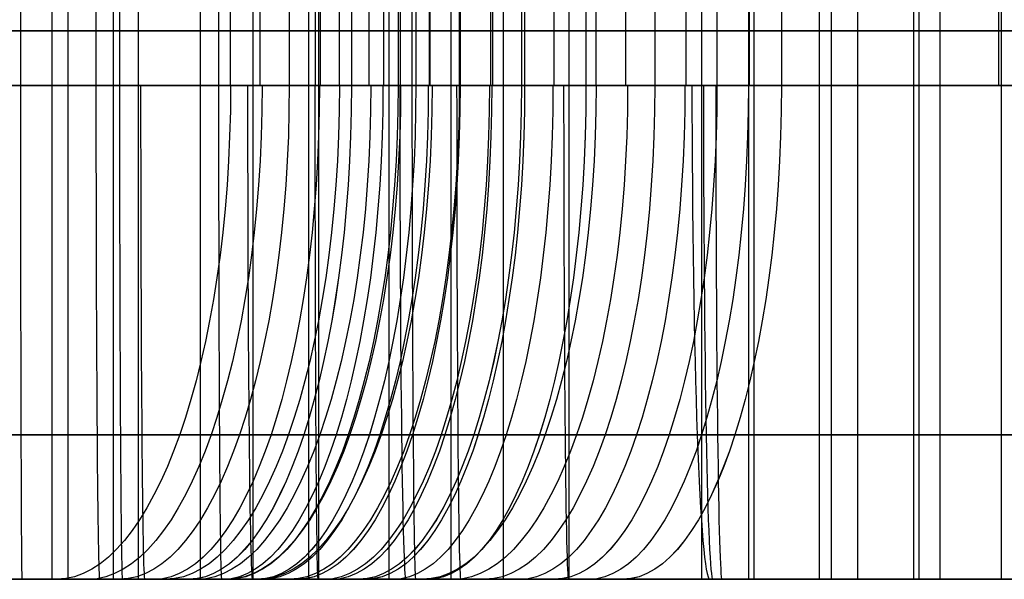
# Model space of a CAD drawing. Extents: x -879 to 919, y -7 to 33.
# Tile 49 of 66: x 594 to 630, y -7 to 14. Entities that reach past the tile are written whole.
import ezdxf

# ---------------------------------------------------------------- set-up
doc = ezdxf.new("R2010")
doc.units = 0
doc.layers.add('IGES_LEVEL_0', color=7, linetype='CONTINUOUS')

msp = doc.modelspace()

# ---------------------------------------------------------------- linework, layer by layer
at = {"layer": 'IGES_LEVEL_0'}
for p, q in [((595.64, 33.426, 959.778), (595.64, -6.574, 959.778)), ((596.22, 33.426, 157.179), (596.22, -6.574, 157.179)), ((597.873, 33.426, 1476.592), (597.873, -6.574, 1476.592)), ((598.785, 33.426, 1710.446), (598.785, -6.574, 1710.446)), ((601.047, 33.426, 1193.442), (601.047, -6.574, 1193.442)), ((602.959, 33.426, 677.577), (602.959, -6.574, 677.577)), ((604.996, 33.426, 1993.387), (604.996, -6.574, 1993.387)), ((605.354, 33.426, 157.211), (605.354, -6.574, 157.211)), ((607.919, 33.426, 1710.637), (607.919, -6.574, 1710.637)), ((607.919, 33.426, 1710.637), (607.919, -6.574, 1710.637)), ((610.181, 33.426, 1193.633), (610.181, -6.574, 1193.633)), ((612.082, 33.426, 677.662), (612.082, -6.574, 677.662)), ((614.477, 33.426, 157.296), (614.477, -6.574, 157.296)), ((619.314, 33.426, 1193.823), (619.314, -6.574, 1193.823)), ((621.031, 33.426, 431.444), (621.031, -6.574, 431.444)), ((621.215, 33.426, 677.852), (621.215, -6.574, 677.852)), ((623.599, 33.426, 157.38), (623.599, -6.574, 157.38)), ((624.037, 33.426, 430.714), (624.037, -6.574, 430.714)), ((624.996, 33.426, 950.534), (624.996, -6.574, 950.534)), ((624.996, 33.426, 950.534), (624.996, -6.574, 950.534)), ((627.043, 33.426, 429.983), (627.043, -6.574, 429.983)), ((627.229, 33.426, 1467.348), (627.229, -6.574, 1467.348)), ((627.229, 33.426, 1467.348), (627.229, -6.574, 1467.348)), ((628.002, 33.426, 949.804), (628.002, -6.574, 949.804)), ((630.235, 33.426, 1466.618), (630.235, -6.574, 1466.618)), ((594.495, 15.426, 181.15), (594.495, 11.426, 181.15)), ((597.244, 15.426, 701.517), (597.244, 11.426, 701.517)), ((598.104, 15.426, 181.171), (598.104, 11.426, 181.171)), ((601.713, 15.426, 181.193), (601.713, 11.426, 181.193)), ((602.151, 11.426, 462.39), (602.151, 15.426, 462.39)), ((603.22, 15.426, 461.987), (603.22, 11.426, 461.987)), ((604.289, 15.426, 461.585), (604.289, 11.426, 461.585)), ((605.237, 15.426, 181.214), (605.237, 11.426, 181.214)), ((605.421, 15.426, 461.183), (605.421, 11.426, 461.183)), ((606.115, 11.426, 981.48), (606.115, 15.426, 981.48)), ((606.115, 11.426, 981.48), (606.115, 15.426, 981.48)), ((606.553, 15.426, 460.781), (606.553, 11.426, 460.781)), ((607.184, 15.426, 981.078), (607.184, 11.426, 981.078)), ((607.728, 15.426, 460.379), (607.728, 11.426, 460.379)), ((608.253, 15.426, 980.676), (608.253, 11.426, 980.676)), ((608.253, 15.426, 980.676), (608.253, 11.426, 980.676)), ((608.348, 11.426, 1498.294), (608.348, 15.426, 1498.294)), ((608.348, 11.426, 1498.294), (608.348, 15.426, 1498.294)), ((608.762, 15.426, 181.235), (608.762, 11.426, 181.235)), ((608.903, 15.426, 459.977), (608.903, 11.426, 459.977)), ((609.386, 15.426, 980.274), (609.386, 11.426, 980.274)), ((609.417, 15.426, 1497.892), (609.417, 11.426, 1497.892)), ((610.486, 15.426, 1497.489), (610.486, 11.426, 1497.489)), ((610.486, 15.426, 1497.489), (610.486, 11.426, 1497.489)), ((610.518, 15.426, 979.871), (610.518, 11.426, 979.871)), ((610.518, 15.426, 979.871), (610.518, 11.426, 979.871)), ((611.619, 15.426, 1497.087), (611.619, 11.426, 1497.087)), ((611.693, 15.426, 979.469), (611.693, 11.426, 979.469)), ((612.751, 15.426, 1496.685), (612.751, 11.426, 1496.685)), ((612.751, 15.426, 1496.685), (612.751, 11.426, 1496.685)), ((612.867, 15.426, 979.067), (612.867, 11.426, 979.067)), ((612.867, 15.426, 979.067), (612.867, 11.426, 979.067)), ((613.926, 15.426, 1496.283), (613.926, 11.426, 1496.283)), ((615.101, 15.426, 1495.881), (615.101, 11.426, 1495.881)), ((615.101, 15.426, 1495.881), (615.101, 11.426, 1495.881)), ((615.472, 11.426, 2015.089), (615.472, 15.426, 2015.089)), ((615.472, 11.426, 2015.089), (615.472, 15.426, 2015.089)), ((616.541, 15.426, 2014.687), (616.541, 11.426, 2014.687)), ((617.609, 15.426, 2014.284), (617.609, 11.426, 2014.284)), ((617.609, 15.426, 2014.284), (617.609, 11.426, 2014.284)), ((618.742, 15.426, 2013.882), (618.742, 11.426, 2013.882)), ((618.748, 15.426, 1734.98), (618.748, 11.426, 1734.98)), ((619.874, 15.426, 2013.48), (619.874, 11.426, 2013.48)), ((619.874, 15.426, 2013.48), (619.874, 11.426, 2013.48)), ((621.049, 15.426, 2013.078), (621.049, 11.426, 2013.078)), ((622.224, 15.426, 2012.676), (622.224, 11.426, 2012.676)), ((622.224, 15.426, 2012.676), (622.224, 11.426, 2012.676)), ((630.143, 15.426, 1218.167), (630.143, 11.426, 1218.167)), ((574.791, 13.426, 1734.11), (618.748, 13.426, 1734.98)), ((601.047, 13.426, 1193.442), (582.801, 13.426, 1193.273)), ((586.186, 13.426, 1217.296), (630.143, 13.426, 1218.167)), ((594.495, 13.426, 181.15), (587.087, 13.426, 181.15)), ((605.354, 13.426, 157.211), (587.087, 13.426, 157.148)), ((607.919, 13.426, 1710.637), (589.652, 13.426, 1710.256)), ((597.244, 13.426, 701.517), (590.196, 13.426, 701.474)), ((596.26, 13.426, 985.529), (591.622, 13.426, 987.706)), ((595.281, 13.426, 439.321), (591.675, 13.426, 440.688)), ((595.64, 13.426, 959.778), (592.062, 13.426, 961.213)), ((597.126, 13.426, 464.363), (592.295, 13.426, 466.438)), ((612.082, 13.426, 677.662), (593.836, 13.426, 677.493)), ((598.493, 13.426, 1502.342), (593.855, 13.426, 1504.52)), ((597.873, 13.426, 1476.592), (594.295, 13.426, 1478.026)), ((597.87, 13.426, 1996.325), (594.356, 13.426, 1997.901)), ((596.53, 13.426, 2023.595), (594.376, 13.426, 2024.774)), ((601.713, 13.426, 181.193), (594.495, 13.426, 181.15)), ((598.911, 13.426, 438.019), (595.281, 13.426, 439.321)), ((599.245, 13.426, 958.412), (595.64, 13.426, 959.778)), ((601.09, 13.426, 983.454), (596.26, 13.426, 985.529)), ((598.731, 13.426, 2022.442), (596.53, 13.426, 2023.595)), ((602.151, 13.426, 462.39), (597.126, 13.426, 464.363)), ((597.244, 13.426, 701.517), (641.202, 13.426, 702.387)), ((601.418, 13.426, 1994.821), (597.87, 13.426, 1996.325)), ((601.478, 13.426, 1475.225), (597.873, 13.426, 1476.592)), ((603.323, 13.426, 1500.267), (598.493, 13.426, 1502.342)), ((600.978, 13.426, 2021.315), (598.731, 13.426, 2022.442)), ((606.232, 13.426, 435.601), (598.911, 13.426, 438.019)), ((602.875, 13.426, 957.11), (599.245, 13.426, 958.412)), ((605.616, 13.426, 2019.137), (600.978, 13.426, 2021.315)), ((619.314, 13.426, 1193.823), (601.047, 13.426, 1193.442)), ((606.115, 13.426, 981.48), (601.09, 13.426, 983.454)), ((604.996, 13.426, 1993.387), (601.418, 13.426, 1994.821)), ((605.108, 13.426, 1473.923), (601.478, 13.426, 1475.225)), ((608.762, 13.426, 181.235), (601.713, 13.426, 181.193)), ((602.151, 13.426, 462.39), (604.289, 13.426, 461.585)), ((610.196, 13.426, 954.692), (602.875, 13.426, 957.11)), ((608.348, 13.426, 1498.294), (603.323, 13.426, 1500.267)), ((604.289, 13.426, 461.585), (606.553, 13.426, 460.781)), ((608.602, 13.426, 1992.02), (604.996, 13.426, 1993.387)), ((612.429, 13.426, 1471.505), (605.108, 13.426, 1473.923)), ((623.599, 13.426, 157.38), (605.354, 13.426, 157.211)), ((610.446, 13.426, 2017.062), (605.616, 13.426, 2019.137)), ((606.115, 13.426, 981.48), (608.253, 13.426, 980.676)), ((613.613, 13.426, 433.416), (606.232, 13.426, 435.601)), ((606.553, 13.426, 460.781), (608.903, 13.426, 459.977)), ((607.919, 13.426, 1710.637), (635.152, 13.426, 1711.678)), ((608.253, 13.426, 980.676), (610.518, 13.426, 979.871)), ((608.348, 13.426, 1498.294), (610.486, 13.426, 1497.489)), ((612.232, 13.426, 1990.718), (608.602, 13.426, 1992.02)), ((608.762, 13.426, 181.235), (652.719, 13.426, 182.105)), ((613.174, 13.426, 458.591), (608.903, 13.426, 459.977)), ((617.578, 13.426, 952.506), (610.196, 13.426, 954.692)), ((615.472, 13.426, 2015.089), (610.446, 13.426, 2017.062)), ((610.486, 13.426, 1497.489), (612.751, 13.426, 1496.685)), ((610.518, 13.426, 979.871), (612.867, 13.426, 979.067)), ((630.349, 13.426, 678.043), (612.082, 13.426, 677.662)), ((619.553, 13.426, 1988.3), (612.232, 13.426, 1990.718)), ((619.811, 13.426, 1469.32), (612.429, 13.426, 1471.505)), ((612.751, 13.426, 1496.685), (615.101, 13.426, 1495.881)), ((617.139, 13.426, 977.681), (612.867, 13.426, 979.067)), ((617.476, 13.426, 457.287), (613.174, 13.426, 458.591)), ((621.031, 13.426, 431.444), (613.613, 13.426, 433.416)), ((619.372, 13.426, 1494.495), (615.101, 13.426, 1495.881)), ((615.472, 13.426, 2015.089), (617.609, 13.426, 2014.284)), ((621.441, 13.426, 976.377), (617.139, 13.426, 977.681)), ((621.806, 13.426, 456.061), (617.476, 13.426, 457.287)), ((624.996, 13.426, 950.534), (617.578, 13.426, 952.506)), ((617.609, 13.426, 2014.284), (619.874, 13.426, 2013.48)), ((618.748, 13.426, 1734.98), (640.712, 13.426, 1736.022)), ((619.314, 13.426, 1193.823), (646.547, 13.426, 1194.865)), ((623.674, 13.426, 1493.191), (619.372, 13.426, 1494.495)), ((626.934, 13.426, 1986.115), (619.553, 13.426, 1988.3)), ((627.229, 13.426, 1467.348), (619.811, 13.426, 1469.32)), ((619.874, 13.426, 2013.48), (622.224, 13.426, 2012.676)), ((621.031, 13.426, 431.444), (627.043, 13.426, 429.983)), ((625.77, 13.426, 975.151), (621.441, 13.426, 976.377)), ((626.161, 13.426, 454.91), (621.806, 13.426, 456.061)), ((626.495, 13.426, 2011.29), (622.224, 13.426, 2012.676)), ((641.866, 13.426, 157.761), (623.599, 13.426, 157.38)), ((628.003, 13.426, 1491.965), (623.674, 13.426, 1493.191)), ((624.996, 13.426, 950.534), (631.007, 13.426, 949.074)), ((630.126, 13.426, 974.001), (625.77, 13.426, 975.151)), ((634.937, 13.426, 452.822), (626.161, 13.426, 454.91)), ((630.797, 13.426, 2009.986), (626.495, 13.426, 2011.29)), ((634.352, 13.426, 1984.143), (626.934, 13.426, 1986.115)), ((627.043, 13.426, 429.983), (635.065, 13.426, 428.248)), ((627.229, 13.426, 1467.348), (633.24, 13.426, 1465.887)), ((632.359, 13.426, 1490.814), (628.003, 13.426, 1491.965)), ((638.902, 13.426, 971.913), (630.126, 13.426, 974.001)), ((630.143, 13.426, 1218.167), (652.107, 13.426, 1219.208)), ((618.748, 11.426, 1734.98), (574.791, 11.426, 1734.11)), ((618.748, 11.426, 1734.98), (574.791, 11.426, 1734.11)), ((630.143, 11.426, 1218.167), (586.186, 11.426, 1217.296)), ((594.495, 11.426, 181.15), (587.087, 11.426, 181.15)), ((597.244, 11.426, 701.517), (590.196, 11.426, 701.474)), ((590.196, 11.426, 701.474), (597.244, 11.426, 701.517)), ((591.622, 11.426, 987.706), (596.26, 11.426, 985.529)), ((591.622, 11.426, 987.706), (596.26, 11.426, 985.529)), ((592.295, 11.426, 466.438), (597.126, 11.426, 464.363)), ((593.855, 11.426, 1504.52), (598.493, 11.426, 1502.342)), ((593.855, 11.426, 1504.52), (598.493, 11.426, 1502.342)), ((594.376, 11.426, 2024.774), (596.53, 11.426, 2023.595)), ((594.376, 11.426, 2024.774), (596.53, 11.426, 2023.595)), ((601.713, 11.426, 181.193), (594.495, 11.426, 181.15)), ((601.713, 11.426, 181.193), (594.495, 11.426, 181.15)), ((596.26, 11.426, 985.529), (601.09, 11.426, 983.454)), ((596.26, 11.426, 985.529), (601.09, 11.426, 983.454)), ((596.53, 11.426, 2023.595), (598.731, 11.426, 2022.442)), ((596.53, 11.426, 2023.595), (598.731, 11.426, 2022.442)), ((597.126, 11.426, 464.363), (602.151, 11.426, 462.39)), ((641.202, 11.426, 702.387), (597.244, 11.426, 701.517)), ((598.493, 11.426, 1502.342), (603.323, 11.426, 1500.267)), ((598.493, 11.426, 1502.342), (603.323, 11.426, 1500.267)), ((598.731, 11.426, 2022.442), (600.978, 11.426, 2021.315)), ((598.731, 11.426, 2022.442), (600.978, 11.426, 2021.315)), ((600.978, 11.426, 2021.315), (605.616, 11.426, 2019.137)), ((600.978, 11.426, 2021.315), (605.616, 11.426, 2019.137)), ((601.09, 11.426, 983.454), (606.115, 11.426, 981.48)), ((601.09, 11.426, 983.454), (606.115, 11.426, 981.48)), ((608.762, 11.426, 181.235), (601.713, 11.426, 181.193)), ((604.289, 11.426, 461.585), (602.151, 11.426, 462.39)), ((603.323, 11.426, 1500.267), (608.348, 11.426, 1498.294)), ((603.323, 11.426, 1500.267), (608.348, 11.426, 1498.294)), ((606.553, 11.426, 460.781), (604.289, 11.426, 461.585)), ((604.289, 11.426, 461.585), (606.553, 11.426, 460.781)), ((605.616, 11.426, 2019.137), (610.446, 11.426, 2017.062)), ((605.616, 11.426, 2019.137), (610.446, 11.426, 2017.062)), ((608.253, 11.426, 980.676), (606.115, 11.426, 981.48)), ((608.253, 11.426, 980.676), (606.115, 11.426, 981.48)), ((608.903, 11.426, 459.977), (606.553, 11.426, 460.781)), ((610.518, 11.426, 979.871), (608.253, 11.426, 980.676)), ((608.253, 11.426, 980.676), (610.518, 11.426, 979.871)), ((610.486, 11.426, 1497.489), (608.348, 11.426, 1498.294)), ((610.486, 11.426, 1497.489), (608.348, 11.426, 1498.294)), ((652.719, 11.426, 182.105), (608.762, 11.426, 181.235)), ((608.903, 11.426, 459.977), (613.174, 11.426, 458.591)), ((610.446, 11.426, 2017.062), (615.472, 11.426, 2015.089)), ((610.446, 11.426, 2017.062), (615.472, 11.426, 2015.089)), ((612.751, 11.426, 1496.685), (610.486, 11.426, 1497.489)), ((610.486, 11.426, 1497.489), (612.751, 11.426, 1496.685)), ((612.867, 11.426, 979.067), (610.518, 11.426, 979.871)), ((612.867, 11.426, 979.067), (610.518, 11.426, 979.871)), ((615.101, 11.426, 1495.881), (612.751, 11.426, 1496.685)), ((615.101, 11.426, 1495.881), (612.751, 11.426, 1496.685)), ((612.867, 11.426, 979.067), (617.139, 11.426, 977.681)), ((612.867, 11.426, 979.067), (617.139, 11.426, 977.681)), ((613.174, 11.426, 458.591), (617.476, 11.426, 457.287)), ((615.101, 11.426, 1495.881), (619.372, 11.426, 1494.495)), ((615.101, 11.426, 1495.881), (619.372, 11.426, 1494.495)), ((617.609, 11.426, 2014.284), (615.472, 11.426, 2015.089)), ((617.609, 11.426, 2014.284), (615.472, 11.426, 2015.089)), ((617.139, 11.426, 977.681), (621.441, 11.426, 976.377)), ((617.139, 11.426, 977.681), (621.441, 11.426, 976.377)), ((617.476, 11.426, 457.287), (621.806, 11.426, 456.061)), ((619.874, 11.426, 2013.48), (617.609, 11.426, 2014.284)), ((617.609, 11.426, 2014.284), (619.874, 11.426, 2013.48)), ((640.712, 11.426, 1736.022), (618.748, 11.426, 1734.98)), ((640.712, 11.426, 1736.022), (618.748, 11.426, 1734.98)), ((619.372, 11.426, 1494.495), (623.674, 11.426, 1493.191)), ((619.372, 11.426, 1494.495), (623.674, 11.426, 1493.191)), ((622.224, 11.426, 2012.676), (619.874, 11.426, 2013.48)), ((622.224, 11.426, 2012.676), (619.874, 11.426, 2013.48)), ((621.441, 11.426, 976.377), (625.77, 11.426, 975.152)), ((621.441, 11.426, 976.377), (625.77, 11.426, 975.152)), ((621.806, 11.426, 456.061), (626.161, 11.426, 454.91)), ((622.224, 11.426, 2012.676), (626.495, 11.426, 2011.29)), ((622.224, 11.426, 2012.676), (626.495, 11.426, 2011.29)), ((623.674, 11.426, 1493.191), (628.003, 11.426, 1491.965)), ((623.674, 11.426, 1493.191), (628.003, 11.426, 1491.965)), ((625.77, 11.426, 975.152), (630.125, 11.426, 974.001)), ((625.77, 11.426, 975.152), (630.125, 11.426, 974.001)), ((626.161, 11.426, 454.91), (634.937, 11.426, 452.822)), ((626.495, 11.426, 2011.29), (630.797, 11.426, 2009.986)), ((626.495, 11.426, 2011.29), (630.797, 11.426, 2009.986)), ((628.003, 11.426, 1491.965), (632.358, 11.426, 1490.815)), ((628.003, 11.426, 1491.965), (632.358, 11.426, 1490.815)), ((630.125, 11.426, 974.001), (638.901, 11.426, 971.913)), ((630.125, 11.426, 974.001), (638.901, 11.426, 971.913)), ((652.107, 11.426, 1219.208), (630.143, 11.426, 1218.167)), ((619.159, -1.302, 1729.72), (574.826, -1.302, 1728.838)), ((630.554, -1.302, 1212.906), (586.222, -1.302, 1212.024)), ((591.918, -1.302, 981.719), (594.95, -1.302, 980.34)), ((592.427, -1.302, 2019.826), (595.332, -1.302, 2018.265)), ((594.055, -1.302, 459.929), (597.159, -1.302, 458.664)), ((594.151, -1.302, 1498.533), (597.183, -1.302, 1497.154)), ((594.95, -1.302, 980.34), (598.019, -1.302, 979.02)), ((595.332, -1.302, 2018.265), (598.282, -1.302, 2016.766)), ((597.159, -1.302, 458.664), (600.296, -1.302, 457.455)), ((597.183, -1.302, 1497.154), (600.252, -1.302, 1495.833)), ((641.628, -1.302, 697.127), (597.285, -1.302, 696.245)), ((598.019, -1.302, 979.02), (601.124, -1.302, 977.755)), ((598.282, -1.302, 2016.766), (601.274, -1.302, 2015.328)), ((600.252, -1.302, 1495.833), (603.357, -1.302, 1494.568)), ((601.124, -1.302, 977.755), (604.261, -1.302, 976.545)), ((601.274, -1.302, 2015.328), (604.306, -1.302, 2013.949)), ((603.357, -1.302, 1494.568), (606.494, -1.302, 1493.359)), ((604.306, -1.302, 2013.949), (607.376, -1.302, 2012.628)), ((607.211, -1.302, 454.984), (613.953, -1.302, 452.835)), ((607.376, -1.302, 2012.628), (610.48, -1.302, 2011.364)), ((653.145, -1.302, 176.845), (608.803, -1.302, 175.963)), ((610.48, -1.302, 2011.364), (613.617, -1.302, 2010.154)), ((611.175, -1.302, 974.074), (617.918, -1.302, 971.925)), ((613.408, -1.302, 1490.888), (620.151, -1.302, 1488.739)), ((613.953, -1.302, 452.835), (620.78, -1.302, 450.876)), ((617.918, -1.302, 971.925), (624.744, -1.302, 969.967)), ((641.195, -1.302, 1730.769), (619.159, -1.302, 1729.72)), ((620.151, -1.302, 1488.739), (626.977, -1.302, 1486.78)), ((620.532, -1.302, 2007.683), (627.274, -1.302, 2005.534)), ((620.78, -1.302, 450.876), (627.683, -1.302, 449.097)), ((624.744, -1.302, 969.967), (631.647, -1.302, 968.188)), ((626.977, -1.302, 1486.78), (633.88, -1.302, 1485.001)), ((627.274, -1.302, 2005.534), (634.1, -1.302, 2003.575)), ((627.683, -1.302, 449.097), (634.653, -1.302, 447.486)), ((574.913, -6.574, 1716.11), (619.864, -6.574, 1717.009)), ((574.913, -6.574, 1716.11), (619.864, -6.574, 1717.009)), ((601.047, -6.574, 1193.442), (582.801, -6.574, 1193.273)), ((586.308, -6.574, 1199.297), (631.26, -6.574, 1200.196)), ((594.548, -6.574, 163.15), (587.087, -6.574, 163.15)), ((587.087, -6.574, 157.148), (605.354, -6.574, 157.211)), ((595.062, -6.574, 445.826), (589.425, -6.574, 448.069)), ((607.919, -6.574, 1710.637), (589.652, -6.574, 1710.256)), ((607.919, -6.574, 1710.637), (589.652, -6.574, 1710.256)), ((595.622, -6.574, 1483.973), (590.061, -6.574, 1486.401)), ((595.622, -6.574, 1483.973), (590.061, -6.574, 1486.401)), ((597.377, -6.574, 683.517), (590.303, -6.574, 683.475)), ((591.675, -6.574, 440.688), (595.281, -6.574, 439.321)), ((592.062, -6.574, 961.213), (595.64, -6.574, 959.778)), ((592.062, -6.574, 961.213), (595.64, -6.574, 959.778)), ((599.027, -6.574, 964.916), (593.389, -6.574, 967.16)), ((599.027, -6.574, 964.916), (593.389, -6.574, 967.16)), ((593.836, -6.574, 677.493), (612.082, -6.574, 677.662)), ((594.295, -6.574, 1478.026), (597.873, -6.574, 1476.592)), ((594.295, -6.574, 1478.026), (597.873, -6.574, 1476.592)), ((594.356, -6.574, 1997.901), (597.87, -6.574, 1996.325)), ((594.356, -6.574, 1997.901), (597.87, -6.574, 1996.325)), ((597.184, -6.574, 2003.196), (594.437, -6.574, 2004.482)), ((597.184, -6.574, 2003.196), (594.437, -6.574, 2004.482)), ((601.82, -6.574, 163.193), (594.548, -6.574, 163.15)), ((595.819, -6.574, 445.54), (595.062, -6.574, 445.826)), ((595.281, -6.574, 439.321), (598.911, -6.574, 438.019)), ((601.26, -6.574, 1481.73), (595.622, -6.574, 1483.973)), ((601.26, -6.574, 1481.73), (595.622, -6.574, 1483.973)), ((595.64, -6.574, 959.778), (599.245, -6.574, 958.412)), ((595.64, -6.574, 959.778), (599.245, -6.574, 958.412)), ((598.106, -6.574, 444.679), (595.819, -6.574, 445.54)), ((602.745, -6.574, 2000.769), (597.184, -6.574, 2003.196)), ((602.745, -6.574, 2000.769), (597.184, -6.574, 2003.196)), ((642.894, -6.574, 684.437), (597.377, -6.574, 683.517)), ((597.87, -6.574, 1996.325), (601.418, -6.574, 1994.821)), ((597.87, -6.574, 1996.325), (601.418, -6.574, 1994.821)), ((597.873, -6.574, 1476.592), (601.478, -6.574, 1475.225)), ((597.873, -6.574, 1476.592), (601.478, -6.574, 1475.225)), ((600.627, -6.574, 443.784), (598.106, -6.574, 444.679)), ((598.911, -6.574, 438.019), (606.232, -6.574, 435.601)), ((599.783, -6.574, 964.631), (599.027, -6.574, 964.916)), ((599.783, -6.574, 964.631), (599.027, -6.574, 964.916)), ((599.245, -6.574, 958.412), (602.875, -6.574, 957.11)), ((599.245, -6.574, 958.412), (602.875, -6.574, 957.11)), ((602.07, -6.574, 963.77), (599.783, -6.574, 964.631)), ((602.07, -6.574, 963.77), (599.783, -6.574, 964.631)), ((603.125, -6.574, 442.929), (600.627, -6.574, 443.784)), ((600.627, -6.574, 443.784), (603.125, -6.574, 442.929)), ((600.627, -6.574, 443.784), (603.125, -6.574, 442.929)), ((619.314, -6.574, 1193.823), (601.047, -6.574, 1193.442)), ((602.016, -6.574, 1481.444), (601.26, -6.574, 1481.73)), ((602.016, -6.574, 1481.444), (601.26, -6.574, 1481.73)), ((601.418, -6.574, 1994.821), (604.996, -6.574, 1993.387)), ((601.418, -6.574, 1994.821), (604.996, -6.574, 1993.387)), ((601.478, -6.574, 1475.225), (605.108, -6.574, 1473.923)), ((601.478, -6.574, 1475.225), (605.108, -6.574, 1473.923)), ((601.821, -6.574, 163.193), (601.82, -6.574, 163.193)), ((608.894, -6.574, 163.236), (601.821, -6.574, 163.193)), ((604.304, -6.574, 1480.584), (602.016, -6.574, 1481.444)), ((604.304, -6.574, 1480.584), (602.016, -6.574, 1481.444)), ((604.591, -6.574, 962.875), (602.07, -6.574, 963.77)), ((604.591, -6.574, 962.875), (602.07, -6.574, 963.77)), ((608.383, -6.574, 1998.525), (602.745, -6.574, 2000.769)), ((608.383, -6.574, 1998.525), (602.745, -6.574, 2000.769)), ((602.875, -6.574, 957.11), (610.196, -6.574, 954.692)), ((602.875, -6.574, 957.11), (610.196, -6.574, 954.692)), ((608.319, -6.574, 441.25), (603.125, -6.574, 442.929)), ((606.824, -6.574, 1479.688), (604.304, -6.574, 1480.584)), ((606.824, -6.574, 1479.688), (604.304, -6.574, 1480.584)), ((607.089, -6.574, 962.02), (604.591, -6.574, 962.875)), ((604.591, -6.574, 962.875), (607.089, -6.574, 962.02)), ((604.591, -6.574, 962.875), (607.089, -6.574, 962.02)), ((604.996, -6.574, 1993.387), (608.602, -6.574, 1992.02)), ((604.996, -6.574, 1993.387), (608.602, -6.574, 1992.02)), ((605.108, -6.574, 1473.923), (612.429, -6.574, 1471.505)), ((605.108, -6.574, 1473.923), (612.429, -6.574, 1471.505)), ((605.354, -6.574, 157.211), (623.599, -6.574, 157.38)), ((606.232, -6.574, 435.601), (613.613, -6.574, 433.416)), ((609.322, -6.574, 1478.833), (606.824, -6.574, 1479.688)), ((606.824, -6.574, 1479.688), (609.322, -6.574, 1478.833)), ((606.824, -6.574, 1479.688), (609.322, -6.574, 1478.833)), ((612.283, -6.574, 960.34), (607.089, -6.574, 962.02)), ((612.283, -6.574, 960.34), (607.089, -6.574, 962.02)), ((635.152, -6.574, 1711.678), (607.919, -6.574, 1710.637)), ((635.152, -6.574, 1711.678), (607.919, -6.574, 1710.637)), ((614.826, -6.574, 439.319), (608.319, -6.574, 441.25)), ((609.14, -6.574, 1998.239), (608.383, -6.574, 1998.525)), ((609.14, -6.574, 1998.239), (608.383, -6.574, 1998.525)), ((608.602, -6.574, 1992.02), (612.232, -6.574, 1990.718)), ((608.602, -6.574, 1992.02), (612.232, -6.574, 1990.718)), ((654.411, -6.574, 164.155), (608.894, -6.574, 163.236)), ((611.427, -6.574, 1997.379), (609.14, -6.574, 1998.239)), ((611.427, -6.574, 1997.379), (609.14, -6.574, 1998.239)), ((614.516, -6.574, 1477.154), (609.322, -6.574, 1478.833)), ((614.516, -6.574, 1477.154), (609.322, -6.574, 1478.833)), ((610.196, -6.574, 954.692), (617.578, -6.574, 952.506)), ((610.196, -6.574, 954.692), (617.578, -6.574, 952.506)), ((613.948, -6.574, 1996.483), (611.427, -6.574, 1997.379)), ((613.948, -6.574, 1996.483), (611.427, -6.574, 1997.379)), ((612.082, -6.574, 677.662), (630.349, -6.574, 678.043)), ((612.232, -6.574, 1990.718), (619.553, -6.574, 1988.3)), ((612.232, -6.574, 1990.718), (619.553, -6.574, 1988.3)), ((618.791, -6.574, 958.41), (612.283, -6.574, 960.34)), ((618.791, -6.574, 958.41), (612.283, -6.574, 960.34)), ((612.429, -6.574, 1471.505), (619.811, -6.574, 1469.32)), ((612.429, -6.574, 1471.505), (619.811, -6.574, 1469.32)), ((613.613, -6.574, 433.416), (621.031, -6.574, 431.444)), ((616.446, -6.574, 1995.628), (613.948, -6.574, 1996.483)), ((613.948, -6.574, 1996.483), (616.446, -6.574, 1995.628)), ((613.948, -6.574, 1996.483), (616.446, -6.574, 1995.628)), ((621.024, -6.574, 1475.223), (614.516, -6.574, 1477.154)), ((621.024, -6.574, 1475.223), (614.516, -6.574, 1477.154)), ((621.381, -6.574, 437.554), (614.826, -6.574, 439.319)), ((621.64, -6.574, 1993.949), (616.446, -6.574, 1995.628)), ((621.64, -6.574, 1993.949), (616.446, -6.574, 1995.628)), ((617.578, -6.574, 952.506), (624.996, -6.574, 950.534)), ((617.578, -6.574, 952.506), (624.996, -6.574, 950.534)), ((625.345, -6.574, 956.644), (618.791, -6.574, 958.41)), ((625.345, -6.574, 956.644), (618.791, -6.574, 958.41)), ((646.547, -6.574, 1194.865), (619.314, -6.574, 1193.823)), ((619.553, -6.574, 1988.3), (626.934, -6.574, 1986.115)), ((619.553, -6.574, 1988.3), (626.934, -6.574, 1986.115)), ((619.811, -6.574, 1469.32), (627.229, -6.574, 1467.348)), ((619.811, -6.574, 1469.32), (627.229, -6.574, 1467.348)), ((619.864, -6.574, 1717.009), (640.989, -6.574, 1718.006)), ((619.864, -6.574, 1717.009), (640.989, -6.574, 1718.006)), ((627.578, -6.574, 1473.458), (621.024, -6.574, 1475.223)), ((627.578, -6.574, 1473.458), (621.024, -6.574, 1475.223)), ((621.031, -6.574, 431.444), (627.043, -6.574, 429.983)), ((627.976, -6.574, 435.944), (621.381, -6.574, 437.554)), ((628.147, -6.574, 1992.018), (621.64, -6.574, 1993.949)), ((628.147, -6.574, 1992.018), (621.64, -6.574, 1993.949)), ((623.599, -6.574, 157.38), (641.866, -6.574, 157.761)), ((624.996, -6.574, 950.534), (631.007, -6.574, 949.074)), ((624.996, -6.574, 950.534), (631.007, -6.574, 949.074)), ((631.94, -6.574, 955.035), (625.345, -6.574, 956.644)), ((631.94, -6.574, 955.035), (625.345, -6.574, 956.644)), ((626.934, -6.574, 1986.115), (634.352, -6.574, 1984.143)), ((626.934, -6.574, 1986.115), (634.352, -6.574, 1984.143)), ((627.043, -6.574, 429.983), (635.065, -6.574, 428.248)), ((627.229, -6.574, 1467.348), (633.24, -6.574, 1465.887)), ((627.229, -6.574, 1467.348), (633.24, -6.574, 1465.887)), ((634.173, -6.574, 1471.848), (627.578, -6.574, 1473.458)), ((634.173, -6.574, 1471.848), (627.578, -6.574, 1473.458)), ((634.605, -6.574, 434.48), (627.976, -6.574, 435.944)), ((634.701, -6.574, 1990.253), (628.147, -6.574, 1992.018)), ((634.701, -6.574, 1990.253), (628.147, -6.574, 1992.018))]:
    msp.add_line(p, q, dxfattribs=at)
at = {"layer": 'IGES_LEVEL_0', "extrusion": (0.999996, -1.01741e-08, 0.002935)}
msp.add_arc((11.428, 161.403, 595.024), 18.001, 90.0041, 179.9961, dxfattribs=at)
at = {"layer": 'IGES_LEVEL_0', "extrusion": (0.93608, 7.79566e-06, -0.351787)}
for centre in [(11.423, 626.661, 400.999), (11.423, 1113.966, 222.101), (11.423, 1113.966, 222.101), (11.423, 1598.531, 42.383), (11.423, 1598.531, 42.383), (11.423, 2084.798, -132.751), (11.423, 2084.798, -132.751)]:
    msp.add_arc(centre, 18.001, 90.0042, 179.9962, dxfattribs=at)
at = {"layer": 'IGES_LEVEL_0', "extrusion": (0.935926, -3.55271e-15, -0.352198)}
for centre in [(11.426, 626.838, 401.942), (11.426, 1114.065, 222.83), (11.426, 2084.741, -132.448)]:
    msp.add_arc(centre, 18, 90, 180, dxfattribs=at)
at = {"layer": 'IGES_LEVEL_0', "extrusion": (0.999975, 0.00028989, 0.007066)}
msp.add_arc((11.255, 679.278, 602.189), 18.001, 90.0042, 179.9957, dxfattribs=at)
at = {"layer": 'IGES_LEVEL_0', "extrusion": (0.999975, 0.000289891, 0.007066)}
msp.add_arc((11.255, 679.278, 602.189), 18.001, 90.0042, 179.9956, dxfattribs=at)
at = {"layer": 'IGES_LEVEL_0', "extrusion": (0.999983, -3.55271e-15, 0.005871)}
msp.add_arc((11.426, 159.657, 599.157), 18, 90, 180, dxfattribs=at)
at = {"layer": 'IGES_LEVEL_0', "extrusion": (0.939165, 8.40343e-07, -0.343465)}
for centre in [(11.427, 623.056, 408.988), (11.427, 1111.93, 234.422), (11.427, 1111.93, 234.422), (11.427, 1598.07, 59.012), (11.427, 1598.07, 59.012), (11.427, 2085.873, -111.799), (11.427, 2085.873, -111.799)]:
    msp.add_arc(centre, 18.001, 90.0031, 179.9994, dxfattribs=at)
at = {"layer": 'IGES_LEVEL_0', "extrusion": (0.999967, 2.83451e-10, 0.008163)}
msp.add_arc((11.426, 678.617, 604.58), 18, 90, 180, dxfattribs=at)
at = {"layer": 'IGES_LEVEL_0', "extrusion": (0.942324, 0, -0.334701)}
for centre in [(11.426, 619.219, 416.112), (11.426, 1109.698, 246.108), (11.426, 1597.451, 75.234), (11.426, 2086.824, -91.026)]:
    msp.add_arc(centre, 18, 90, 180, dxfattribs=at)
at = {"layer": 'IGES_LEVEL_0', "extrusion": (0.944242, 3.91016e-07, -0.329253)}
for centre in [(11.427, 616.797, 421.02), (11.427, 1108.249, 253.851), (11.427, 1596.981, 85.798), (11.427, 2087.306, -77.633)]:
    msp.add_arc(centre, 18.001, 90.0038, 179.9972, dxfattribs=at)
at = {"layer": 'IGES_LEVEL_0', "extrusion": (0.944242, -3.91646e-07, -0.329252)}
for centre in [(11.428, 616.796, 421.02), (11.428, 1108.249, 253.852), (11.428, 1596.981, 85.799), (11.428, 2087.306, -77.631)]:
    msp.add_arc(centre, 18.001, 90.0038, 179.9971, dxfattribs=at)
at = {"layer": 'IGES_LEVEL_0', "extrusion": (0.999982, 5.28942e-05, 0.005924)}
msp.add_arc((11.396, 159.624, 602.776), 18.001, 90.004, 179.996, dxfattribs=at)
at = {"layer": 'IGES_LEVEL_0', "extrusion": (0.946128, 0, -0.323792)}
for centre in [(11.426, 614.355, 425.896), (11.426, 1106.765, 261.57), (11.426, 1596.46, 96.342), (11.426, 2087.721, -64.253)]:
    msp.add_arc(centre, 18, 90, 180, dxfattribs=at)
at = {"layer": 'IGES_LEVEL_0', "extrusion": (0.999952, -7.73684e-11, 0.009791)}
msp.add_arc((11.426, 677.629, 609.612), 18, 90, 180, dxfattribs=at)
at = {"layer": 'IGES_LEVEL_0', "extrusion": (0.94707, 2.85979e-05, -0.321026)}
for centre in [(11.409, 613.103, 429.01), (11.409, 1105.991, 266.123), (11.409, 1596.166, 102.327), (11.409, 2087.895, -56.832)]:
    msp.add_arc(centre, 18.001, 90.0047, 179.9967, dxfattribs=at)
at = {"layer": 'IGES_LEVEL_0', "extrusion": (0.94707, 2.81228e-05, -0.321026)}
for centre in [(11.41, 613.103, 429.01), (11.41, 1105.991, 266.123), (11.41, 1596.166, 102.327), (11.409, 2087.895, -56.831)]:
    msp.add_arc(centre, 18.001, 90.0047, 179.9967, dxfattribs=at)
at = {"layer": 'IGES_LEVEL_0', "extrusion": (0.935926, 0, -0.352198)}
msp.add_arc((11.426, 1598.55, 42.899), 18, 90, 180, dxfattribs=at)
at = {"layer": 'IGES_LEVEL_0', "extrusion": (0.999982, -3.55271e-15, 0.006012)}
msp.add_arc((11.426, 159.572, 606.302), 18, 90, 180, dxfattribs=at)
at = {"layer": 'IGES_LEVEL_0', "extrusion": (0.999923, 5.79923e-11, 0.012436)}
msp.add_arc((11.426, 676.007, 616.995), 18, 90, 180, dxfattribs=at)
at = {"layer": 'IGES_LEVEL_0', "extrusion": (0.999975, 0.000289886, 0.007066)}
msp.add_arc((11.251, 158.928, 610.03), 18.002, 90.005, 179.9948, dxfattribs=at)
at = {"layer": 'IGES_LEVEL_0', "extrusion": (0.999967, 7.36891e-11, 0.008163)}
msp.add_arc((11.426, 158.259, 611.85), 18, 90, 180, dxfattribs=at)
at = {"layer": 'IGES_LEVEL_0', "extrusion": (0.999952, -1.93054e-10, 0.009791)}
msp.add_arc((11.426, 157.26, 616.035), 18, 90, 180, dxfattribs=at)
at = {"layer": 'IGES_LEVEL_0', "extrusion": (0.99934, 1.50638e-09, 0.036329)}
msp.add_arc((11.426, 1693.357, 681.588), 18, 90, 180, dxfattribs=at)
at = {"layer": 'IGES_LEVEL_0', "extrusion": (0.999822, 1.05532e-09, 0.018877)}
msp.add_arc((11.426, 671.981, 632.522), 18, 90, 180, dxfattribs=at)
at = {"layer": 'IGES_LEVEL_0', "extrusion": (0.999923, 1.13601e-10, 0.012436)}
msp.add_arc((11.426, 155.622, 622.041), 18, 90, 180, dxfattribs=at)

doc.saveas('drawing.dxf')
